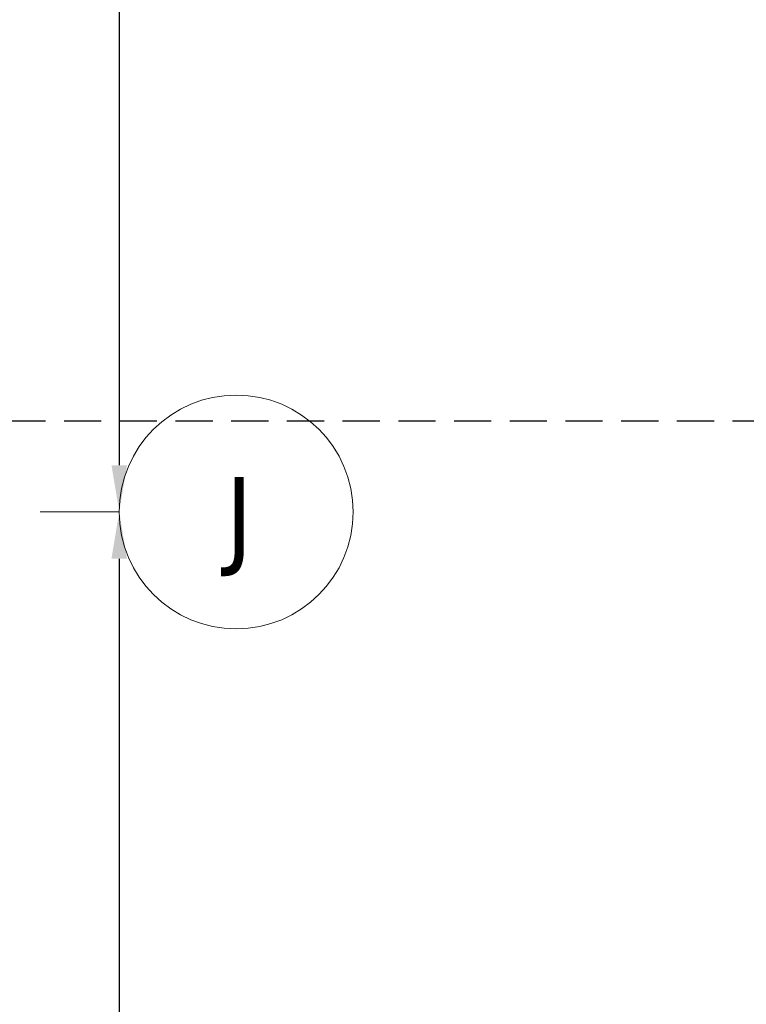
# Model space of a CAD drawing. Extents: x 2820 to 91013, y 1478 to 38178.
# Tile 90 of 182: x 54961 to 58067, y 17222 to 21434. Entities that reach past the tile are written whole.
import ezdxf

# ---------------------------------------------------------------- set-up
doc = ezdxf.new("R2010")
doc.units = 0
doc.header["$LTSCALE"] = 50
doc.header["$PDSIZE"] = -5
doc.linetypes.add('HIDDEN2', pattern=[4.7625, 3.175, -1.5875])
doc.linetypes.add('Onderlegger 2e verdieping$0$stramien', pattern=[22.225, 12.7, -3.175, 3.175, -3.175])
doc.layers.get('0').update_dxf_attribs({"linetype": 'CONTINUOUS'})
doc.layers.get('DEFPOINTS').update_dxf_attribs({"linetype": 'CONTINUOUS'})
doc.layers.add('AS-M38--_F123--_Wandlengte', color=1, linetype='CONTINUOUS')
doc.layers.add('IWTEKST', color=2, linetype='CONTINUOUS')
doc.layers.add('Onderlegger 2e verdieping$0$S-GRID', color=8, linetype='CONTINUOUS', lineweight=18)
doc.styles.add('Onderlegger 2e verdieping$0$Tahoma', font='TAHOMA.TTF', dxfattribs={"height": 333.256173})
doc.styles.get("Standard").update_dxf_attribs({"font": 'isocp.shx'})
doc.dimstyles.new('CWall_F2_Wandlengte', dxfattribs={"dimscale": 50, "dimtxt": 2.5, "dimasz": 2, "dimexe": 1, "dimexo": 1, "dimgap": 0.5, "dimtad": 1, "dimdec": 0, "dimdsep": 46, "dimtxsty": 'Standard', "dimcen": 2.5, "dimclrt": 2, "dimadec": 0, "dimazin": 0, "dimtfac": 1, "dimtdec": 0, "dimtix": 1, "dimtmove": 2, "dimatfit": 0, "dimfxl": 0, "dimtolj": 1, "dimtzin": 0, "dimarcsym": 0})

# ---------------------------------------------------------------- blocks, each defined once
blk = doc.blocks.new('Onderlegger 2e verdieping$0$Grid - 5 mm-3639987-Plotview 2e Verdieping - schaal 1 op 100')
at = {"layer": 'Onderlegger 2e verdieping$0$S-GRID'}
blk.add_circle((0, 0), 5, dxfattribs=at)
for start, end in [(360, 180), (180, 360)]:
    blk.add_arc((0, 0), 5, start, end, dxfattribs=at)
blk = doc.blocks.new('Onderlegger 2e verdieping')
at = {"layer": 'Onderlegger 2e verdieping$0$S-GRID', "linetype": 'Onderlegger 2e verdieping$0$stramien'}
blk.add_line((2820.4, 19328.2), (55386.6, 19328.2), dxfattribs=at)
at = {"layer": 'Onderlegger 2e verdieping$0$S-GRID', "xscale": 99.99999999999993, "yscale": 99.99999999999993, "zscale": 99.99999999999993, "rotation": 269.9999999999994}
blk.add_blockref('Onderlegger 2e verdieping$0$Grid - 5 mm-3639987-Plotview 2e Verdieping - schaal 1 op 100', (55886.6, 19328.2), dxfattribs=at)
at = {"layer": 'Onderlegger 2e verdieping$0$S-GRID', "insert": (55899.6, 19478.2), "char_height": 333.3, "width": 230.989, "attachment_point": 2, "line_spacing_factor": 1.000232, "style": 'Onderlegger 2e verdieping$0$Tahoma'}
blk.add_mtext('J', dxfattribs=at)
blk = doc.blocks.new('*D136')
at = {"layer": 'AS-M38--_F123--_Wandlengte', "color": 0, "lineweight": -2}
blk.add_line((55386.6, 24628.2), (55386.6, 19528.2), dxfattribs=at)
at = {"layer": 'AS-M38--_F123--_Wandlengte', "color": 0}
for points in [[(55353.3, 24628.2), (55419.9, 24628.2), (55386.6, 24828.2)], [(55353.3, 19528.2), (55419.9, 19528.2), (55386.6, 19328.2)]]:
    blk.add_solid(points, dxfattribs=at)
at = {"layer": 'DEFPOINTS', "color": 0}
for p in [(55386.6, 24828.2), (55386.6, 19328.2), (55386.6, 19328.2)]:
    blk.add_point(p, dxfattribs=at)
at = {"layer": 'AS-M38--_F123--_Wandlengte', "color": 2, "insert": (55211.6, 22078.2), "char_height": 300, "attachment_point": 5, "rotation": 90}
blk.add_mtext('\\A1;5500', dxfattribs=at)
blk = doc.blocks.new('*D137')
at = {"layer": 'AS-M38--_F123--_Wandlengte', "color": 0, "lineweight": -2}
blk.add_line((55386.6, 19128.2), (55386.6, 14028.2), dxfattribs=at)
at = {"layer": 'AS-M38--_F123--_Wandlengte', "color": 0}
for points in [[(55353.3, 19128.2), (55419.9, 19128.2), (55386.6, 19328.2)], [(55353.3, 14028.2), (55419.9, 14028.2), (55386.6, 13828.2)]]:
    blk.add_solid(points, dxfattribs=at)
at = {"layer": 'DEFPOINTS', "color": 0}
for p in [(55386.6, 19328.2), (55386.6, 13828.2), (55386.6, 13828.2)]:
    blk.add_point(p, dxfattribs=at)
at = {"layer": 'AS-M38--_F123--_Wandlengte', "color": 2, "insert": (55211.6, 16578.2), "char_height": 300, "attachment_point": 5, "rotation": 90}
blk.add_mtext('\\A1;5500', dxfattribs=at)

msp = doc.modelspace()

# ---------------------------------------------------------------- linework, layer by layer
at = {"layer": 'IWTEKST', "linetype": 'HIDDEN2'}
msp.add_line((4906.6, 19718.2), (91012.9, 19718.2), dxfattribs=at)

# ---------------------------------------------------------------- block references
msp.add_blockref('Onderlegger 2e verdieping', (0, 0))

# ---------------------------------------------------------------- dimensions: what is measured, and where the dimension line sits
at = {"layer": 'AS-M38--_F123--_Wandlengte'}
for base, p1, p2, picture, middle in [((55386.6, 19328.2), (55386.6, 24828.2), (55386.6, 19328.2), '*D136', (55211.6, 22078.2)), ((55386.6, 13828.2), (55386.6, 19328.2), (55386.6, 13828.2), '*D137', (55211.6, 16578.2))]:
    dim = msp.add_linear_dim(base=base, p1=p1, p2=p2, angle=90, dimstyle='CWall_F2_Wandlengte', override={"dimtxt": 6, "dimasz": 4}, dxfattribs=at)
    dim.commit()
    dim.dimension.update_dxf_attribs({"geometry": picture, "text_midpoint": middle})

doc.saveas('drawing.dxf')
